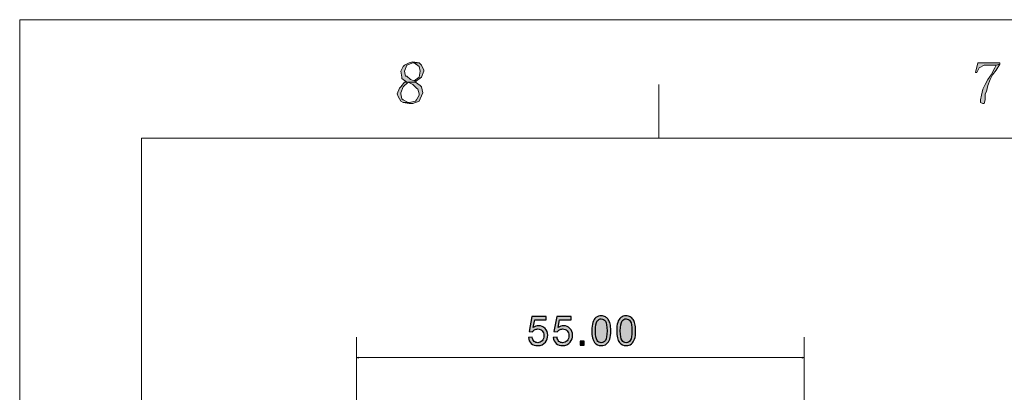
# Model space of a CAD drawing. Header units: millimetres. Extents: x -296 to 295, y -209 to 209.
# Tile 71 of 140: x -296 to -175, y 164 to 209. Entities that reach past the tile are written whole.
import ezdxf

# ---------------------------------------------------------------- set-up
doc = ezdxf.new("R2010")
doc.units = ezdxf.units.MM
doc.header["$MEASUREMENT"] = 0
doc.layers.add('layer 1', color=7, linetype='Continuous')

msp = doc.modelspace()

# ---------------------------------------------------------------- hatches: boundary and pattern name
at = {"layer": 'layer 1'}
h = msp.add_hatch(color=1, dxfattribs=at)
edge = h.paths.add_edge_path()
edge.add_spline(control_points=[(-247.9049, 204.1168), (-247.9049, 204.1168), (-248.3535, 203.9701), (-248.3535, 203.9701), (-248.3535, 203.9701), (-248.9516, 203.6767), (-248.9516, 203.6767), (-248.9516, 203.6767), (-249.1011, 203.53), (-249.1011, 203.53), (-249.1011, 203.53), (-249.4002, 202.9432), (-249.4002, 202.9432), (-249.4002, 202.9432), (-249.4002, 202.9432), (-249.4002, 202.9432), (-249.4002, 202.9432), (-249.2507, 202.2098), (-249.2507, 202.2098), (-249.2507, 202.2098), (-249.2507, 202.0631), (-249.2507, 202.0631), (-249.2507, 202.0631), (-248.6525, 201.623), (-248.6525, 201.623), (-248.6525, 201.623), (-248.9516, 201.623), (-248.9516, 201.623), (-248.9516, 201.623), (-249.4002, 201.0362), (-249.4002, 201.0362), (-249.4002, 201.0362), (-249.5497, 200.8895), (-249.5497, 200.8895), (-249.5497, 200.8895), (-249.8488, 200.1561), (-249.8488, 200.1561), (-249.8488, 200.1561), (-249.6993, 199.8627), (-249.6993, 199.8627), (-249.6993, 199.8627), (-249.4002, 199.2759), (-249.4002, 199.2759), (-249.4002, 199.2759), (-249.1011, 199.1292), (-249.1011, 199.1292), (-249.1011, 199.1292), (-248.3535, 199.1292), (-248.3535, 199.1292), (-248.3535, 199.1292), (-248.503, 199.1292), (-248.503, 199.1292), (-248.503, 199.1292), (-249.1011, 199.4226), (-249.1011, 199.4226), (-249.1011, 199.4226), (-249.2507, 199.5693), (-249.2507, 199.5693), (-249.2507, 199.5693), (-249.4002, 200.1561), (-249.4002, 200.1561), (-249.4002, 200.1561), (-249.4002, 200.3027), (-249.4002, 200.3027), (-249.4002, 200.3027), (-249.1011, 201.0362), (-249.1011, 201.0362), (-249.1011, 201.0362), (-249.1011, 201.0362), (-249.1011, 201.0362), (-249.1011, 201.0362), (-248.503, 201.623), (-248.503, 201.623), (-248.503, 201.623), (-247.6058, 201.623), (-247.6058, 201.623), (-247.6058, 201.623), (-247.4562, 201.7697), (-247.4562, 201.7697), (-247.4562, 201.7697), (-247.7553, 201.7697), (-247.7553, 201.7697), (-247.7553, 201.7697), (-248.2039, 201.9164), (-248.2039, 201.9164), (-248.2039, 201.9164), (-248.6525, 202.3565), (-248.6525, 202.3565), (-248.6525, 202.3565), (-248.8021, 202.3565), (-248.8021, 202.3565), (-248.8021, 202.3565), (-248.9516, 202.9432), (-248.9516, 202.9432), (-248.9516, 202.9432), (-248.6525, 203.6767), (-248.6525, 203.6767), (-248.6525, 203.6767), (-248.6525, 203.6767), (-248.6525, 203.6767), (-248.6525, 203.6767), (-247.9049, 203.9701), (-247.9049, 203.9701), (-247.9049, 203.9701), (-247.1572, 203.9701), (-247.1572, 203.9701), (-247.1572, 203.9701), (-247.9049, 204.1168), (-247.9049, 204.1168)], knot_values=[0, 0, 0, 0, 0.02777778, 0.02777778, 0.02777778, 0.05555556, 0.05555556, 0.05555556, 0.08333333, 0.08333333, 0.08333333, 0.11111111, 0.11111111, 0.11111111, 0.13888889, 0.13888889, 0.13888889, 0.16666667, 0.16666667, 0.16666667, 0.19444444, 0.19444444, 0.19444444, 0.22222222, 0.22222222, 0.22222222, 0.25, 0.25, 0.25, 0.27777778, 0.27777778, 0.27777778, 0.30555556, 0.30555556, 0.30555556, 0.33333333, 0.33333333, 0.33333333, 0.36111111, 0.36111111, 0.36111111, 0.38888889, 0.38888889, 0.38888889, 0.41666667, 0.41666667, 0.41666667, 0.44444444, 0.44444444, 0.44444444, 0.47222222, 0.47222222, 0.47222222, 0.5, 0.5, 0.5, 0.52777778, 0.52777778, 0.52777778, 0.55555556, 0.55555556, 0.55555556, 0.58333333, 0.58333333, 0.58333333, 0.61111111, 0.61111111, 0.61111111, 0.63888889, 0.63888889, 0.63888889, 0.66666667, 0.66666667, 0.66666667, 0.69444444, 0.69444444, 0.69444444, 0.72222222, 0.72222222, 0.72222222, 0.75, 0.75, 0.75, 0.77777778, 0.77777778, 0.77777778, 0.80555556, 0.80555556, 0.80555556, 0.83333333, 0.83333333, 0.83333333, 0.86111111, 0.86111111, 0.86111111, 0.88888889, 0.88888889, 0.88888889, 0.91666667, 0.91666667, 0.91666667, 0.94444444, 0.94444444, 0.94444444, 0.97222222, 0.97222222, 0.97222222, 1, 1, 1, 1], degree=3, periodic=1)
h = msp.add_hatch(color=1, dxfattribs=at)
edge = h.paths.add_edge_path()
edge.add_spline(control_points=[(-247.1572, 203.9701), (-247.1572, 203.9701), (-247.9049, 203.9701), (-247.9049, 203.9701), (-247.9049, 203.9701), (-247.7553, 203.9701), (-247.7553, 203.9701), (-247.7553, 203.9701), (-247.1572, 203.53), (-247.1572, 203.53), (-247.1572, 203.53), (-247.1572, 203.53), (-247.1572, 203.53), (-247.1572, 203.53), (-247.0076, 202.9432), (-247.0076, 202.9432), (-247.0076, 202.9432), (-247.1572, 202.2098), (-247.1572, 202.2098), (-247.1572, 202.2098), (-247.7553, 201.7697), (-247.7553, 201.7697), (-247.7553, 201.7697), (-247.4562, 201.7697), (-247.4562, 201.7697), (-247.4562, 201.7697), (-246.8581, 202.2098), (-246.8581, 202.2098), (-246.8581, 202.2098), (-246.559, 202.9432), (-246.559, 202.9432), (-246.559, 202.9432), (-246.559, 203.0899), (-246.559, 203.0899), (-246.559, 203.0899), (-246.8581, 203.6767), (-246.8581, 203.6767), (-246.8581, 203.6767), (-247.1572, 203.9701), (-247.1572, 203.9701)], knot_values=[0, 0, 0, 0, 0.07692308, 0.07692308, 0.07692308, 0.15384615, 0.15384615, 0.15384615, 0.23076923, 0.23076923, 0.23076923, 0.30769231, 0.30769231, 0.30769231, 0.38461538, 0.38461538, 0.38461538, 0.46153846, 0.46153846, 0.46153846, 0.53846154, 0.53846154, 0.53846154, 0.61538462, 0.61538462, 0.61538462, 0.69230769, 0.69230769, 0.69230769, 0.76923077, 0.76923077, 0.76923077, 0.84615385, 0.84615385, 0.84615385, 0.92307692, 0.92307692, 0.92307692, 1, 1, 1, 1], degree=3, periodic=1)
h = msp.add_hatch(color=1, dxfattribs=at)
edge = h.paths.add_edge_path()
edge.add_spline(control_points=[(-175.8339, 203.9701), (-175.8339, 203.9701), (-178.5255, 203.9701), (-178.5255, 203.9701), (-178.5255, 203.9701), (-178.8246, 202.7965), (-178.8246, 202.7965), (-178.8246, 202.7965), (-178.6751, 202.7965), (-178.6751, 202.7965), (-178.6751, 202.7965), (-178.376, 203.3833), (-178.376, 203.3833), (-178.376, 203.3833), (-177.7778, 203.6767), (-177.7778, 203.6767), (-177.7778, 203.6767), (-176.2825, 203.6767), (-176.2825, 203.6767), (-176.2825, 203.6767), (-175.8339, 203.8234), (-175.8339, 203.8234), (-175.8339, 203.8234), (-175.8339, 203.9701), (-175.8339, 203.9701)], knot_values=[0, 0, 0, 0, 0.125, 0.125, 0.125, 0.25, 0.25, 0.25, 0.375, 0.375, 0.375, 0.5, 0.5, 0.5, 0.625, 0.625, 0.625, 0.75, 0.75, 0.75, 0.875, 0.875, 0.875, 1, 1, 1, 1], degree=3, periodic=1)
h = msp.add_hatch(color=1, dxfattribs=at)
edge = h.paths.add_edge_path()
edge.add_spline(control_points=[(-175.8339, 203.8234), (-175.8339, 203.8234), (-176.2825, 203.6767), (-176.2825, 203.6767), (-176.2825, 203.6767), (-176.432, 203.3833), (-176.432, 203.3833), (-176.432, 203.3833), (-176.8806, 202.5032), (-176.8806, 202.5032), (-176.8806, 202.5032), (-177.3292, 201.9164), (-177.3292, 201.9164), (-177.3292, 201.9164), (-177.6283, 201.3296), (-177.6283, 201.3296), (-177.6283, 201.3296), (-177.9274, 200.7428), (-177.9274, 200.7428), (-177.9274, 200.7428), (-178.0769, 200.0094), (-178.0769, 200.0094), (-178.0769, 200.0094), (-178.2264, 199.4226), (-178.2264, 199.4226), (-178.2264, 199.4226), (-178.2264, 199.1292), (-178.2264, 199.1292), (-178.2264, 199.1292), (-177.9274, 198.9825), (-177.9274, 198.9825), (-177.9274, 198.9825), (-177.7778, 198.9825), (-177.7778, 198.9825), (-177.7778, 198.9825), (-177.6283, 199.4226), (-177.6283, 199.4226), (-177.6283, 199.4226), (-177.6283, 199.8627), (-177.6283, 199.8627), (-177.6283, 199.8627), (-177.6283, 200.1561), (-177.6283, 200.1561), (-177.6283, 200.1561), (-177.4788, 200.4494), (-177.4788, 200.4494), (-177.4788, 200.4494), (-177.3292, 201.1829), (-177.3292, 201.1829), (-177.3292, 201.1829), (-177.0302, 201.9164), (-177.0302, 201.9164), (-177.0302, 201.9164), (-176.7311, 202.5032), (-176.7311, 202.5032), (-176.7311, 202.5032), (-176.2825, 203.0899), (-176.2825, 203.0899), (-176.2825, 203.0899), (-175.8339, 203.8234), (-175.8339, 203.8234)], knot_values=[0, 0, 0, 0, 0.05, 0.05, 0.05, 0.1, 0.1, 0.1, 0.15, 0.15, 0.15, 0.2, 0.2, 0.2, 0.25, 0.25, 0.25, 0.3, 0.3, 0.3, 0.35, 0.35, 0.35, 0.4, 0.4, 0.4, 0.45, 0.45, 0.45, 0.5, 0.5, 0.5, 0.55, 0.55, 0.55, 0.6, 0.6, 0.6, 0.65, 0.65, 0.65, 0.7, 0.7, 0.7, 0.75, 0.75, 0.75, 0.8, 0.8, 0.8, 0.85, 0.85, 0.85, 0.9, 0.9, 0.9, 0.95, 0.95, 0.95, 1, 1, 1, 1], degree=3, periodic=1)
h = msp.add_hatch(color=1, dxfattribs=at)
edge = h.paths.add_edge_path()
edge.add_spline(control_points=[(-247.6058, 201.623), (-247.6058, 201.623), (-248.503, 201.623), (-248.503, 201.623), (-248.503, 201.623), (-247.9049, 201.3296), (-247.9049, 201.3296), (-247.9049, 201.3296), (-247.4562, 200.8895), (-247.4562, 200.8895), (-247.4562, 200.8895), (-247.3067, 200.7428), (-247.3067, 200.7428), (-247.3067, 200.7428), (-247.1572, 200.1561), (-247.1572, 200.1561), (-247.1572, 200.1561), (-247.1572, 200.0094), (-247.1572, 200.0094), (-247.1572, 200.0094), (-247.4562, 199.4226), (-247.4562, 199.4226), (-247.4562, 199.4226), (-247.6058, 199.2759), (-247.6058, 199.2759), (-247.6058, 199.2759), (-248.3535, 199.1292), (-248.3535, 199.1292), (-248.3535, 199.1292), (-249.1011, 199.1292), (-249.1011, 199.1292), (-249.1011, 199.1292), (-248.3535, 198.9825), (-248.3535, 198.9825), (-248.3535, 198.9825), (-247.9049, 198.9825), (-247.9049, 198.9825), (-247.9049, 198.9825), (-247.1572, 199.2759), (-247.1572, 199.2759), (-247.1572, 199.2759), (-247.0076, 199.5693), (-247.0076, 199.5693), (-247.0076, 199.5693), (-246.7086, 200.3027), (-246.7086, 200.3027), (-246.7086, 200.3027), (-246.7086, 200.3027), (-246.7086, 200.3027), (-246.7086, 200.3027), (-246.8581, 201.0362), (-246.8581, 201.0362), (-246.8581, 201.0362), (-247.0076, 201.1829), (-247.0076, 201.1829), (-247.0076, 201.1829), (-247.6058, 201.623), (-247.6058, 201.623)], knot_values=[0, 0, 0, 0, 0.05263158, 0.05263158, 0.05263158, 0.10526316, 0.10526316, 0.10526316, 0.15789474, 0.15789474, 0.15789474, 0.21052632, 0.21052632, 0.21052632, 0.26315789, 0.26315789, 0.26315789, 0.31578947, 0.31578947, 0.31578947, 0.36842105, 0.36842105, 0.36842105, 0.42105263, 0.42105263, 0.42105263, 0.47368421, 0.47368421, 0.47368421, 0.52631579, 0.52631579, 0.52631579, 0.57894737, 0.57894737, 0.57894737, 0.63157895, 0.63157895, 0.63157895, 0.68421053, 0.68421053, 0.68421053, 0.73684211, 0.73684211, 0.73684211, 0.78947368, 0.78947368, 0.78947368, 0.84210526, 0.84210526, 0.84210526, 0.89473684, 0.89473684, 0.89473684, 0.94736842, 0.94736842, 0.94736842, 1, 1, 1, 1], degree=3, periodic=1)
h = msp.add_hatch(color=18, dxfattribs=at)
edge = h.paths.add_edge_path()
edge.add_spline(control_points=[(-225.9465, 171.0884), (-225.9465, 171.5109), (-225.9032, 171.8525), (-225.8165, 172.1109), (-225.729, 172.37), (-225.5998, 172.5692), (-225.4282, 172.7084), (-225.2573, 172.8475), (-225.0415, 172.9167), (-224.7815, 172.9167), (-224.5898, 172.9167), (-224.4215, 172.8784), (-224.2757, 172.8009), (-224.1307, 172.7234), (-224.0107, 172.6117), (-223.9173, 172.4659), (-223.824, 172.3209), (-223.7507, 172.1434), (-223.6973, 171.9342), (-223.6432, 171.725), (-223.6165, 171.4425), (-223.6165, 171.0884), (-223.6165, 170.6684), (-223.6598, 170.3284), (-223.7457, 170.07), (-223.8315, 169.8109), (-223.9607, 169.6117), (-224.1323, 169.4717), (-224.3032, 169.3317), (-224.5198, 169.2617), (-224.7815, 169.2617), (-225.1257, 169.2617), (-225.3965, 169.3842), (-225.5932, 169.63), (-225.829, 169.93), (-225.9465, 170.4159), (-225.9465, 171.0884)], knot_values=[0, 0, 0, 0, 0.08333333, 0.08333333, 0.08333333, 0.16666667, 0.16666667, 0.16666667, 0.25, 0.25, 0.25, 0.33333333, 0.33333333, 0.33333333, 0.41666667, 0.41666667, 0.41666667, 0.5, 0.5, 0.5, 0.58333333, 0.58333333, 0.58333333, 0.66666667, 0.66666667, 0.66666667, 0.75, 0.75, 0.75, 0.83333333, 0.83333333, 0.83333333, 0.91666667, 0.91666667, 0.91666667, 1, 1, 1, 1], degree=3, periodic=1)
h = msp.add_hatch(color=18, dxfattribs=at)
edge = h.paths.add_edge_path()
edge.add_spline(control_points=[(-222.8879, 171.0884), (-222.8879, 171.5109), (-222.8446, 171.8525), (-222.7579, 172.1109), (-222.6704, 172.37), (-222.5412, 172.5692), (-222.3696, 172.7084), (-222.1987, 172.8475), (-221.9829, 172.9167), (-221.7229, 172.9167), (-221.5312, 172.9167), (-221.3629, 172.8784), (-221.2171, 172.8009), (-221.0721, 172.7234), (-220.9521, 172.6117), (-220.8587, 172.4659), (-220.7654, 172.3209), (-220.6921, 172.1434), (-220.6387, 171.9342), (-220.5846, 171.725), (-220.5579, 171.4425), (-220.5579, 171.0884), (-220.5579, 170.6684), (-220.6012, 170.3284), (-220.6871, 170.07), (-220.7729, 169.8109), (-220.9021, 169.6117), (-221.0737, 169.4717), (-221.2446, 169.3317), (-221.4612, 169.2617), (-221.7229, 169.2617), (-222.0671, 169.2617), (-222.3379, 169.3842), (-222.5346, 169.63), (-222.7704, 169.93), (-222.8879, 170.4159), (-222.8879, 171.0884)], knot_values=[0, 0, 0, 0, 0.08333333, 0.08333333, 0.08333333, 0.16666667, 0.16666667, 0.16666667, 0.25, 0.25, 0.25, 0.33333333, 0.33333333, 0.33333333, 0.41666667, 0.41666667, 0.41666667, 0.5, 0.5, 0.5, 0.58333333, 0.58333333, 0.58333333, 0.66666667, 0.66666667, 0.66666667, 0.75, 0.75, 0.75, 0.83333333, 0.83333333, 0.83333333, 0.91666667, 0.91666667, 0.91666667, 1, 1, 1, 1], degree=3, periodic=1)
h = msp.add_hatch(color=18, dxfattribs=at)
edge = h.paths.add_edge_path()
edge.add_spline(control_points=[(-233.7307, 170.2617), (-233.7307, 170.2617), (-233.2707, 170.2967), (-233.2707, 170.2967), (-233.2365, 170.0725), (-233.1574, 169.9042), (-233.034, 169.7909), (-232.9107, 169.6784), (-232.7599, 169.6217), (-232.5824, 169.6217), (-232.3682, 169.6217), (-232.189, 169.7017), (-232.0432, 169.8609), (-231.8982, 170.0209), (-231.8257, 170.2325), (-231.8257, 170.4959), (-231.8257, 170.7467), (-231.8949, 170.9442), (-232.034, 171.0892), (-232.1732, 171.2342), (-232.3574, 171.3067), (-232.5865, 171.3067), (-232.729, 171.3067), (-232.8565, 171.2742), (-232.9699, 171.2092), (-233.0824, 171.1442), (-233.1707, 171.06), (-233.2357, 170.9567), (-233.2357, 170.9567), (-233.6507, 171.0167), (-233.6507, 171.0167), (-233.6507, 171.0167), (-233.3057, 172.8567), (-233.3057, 172.8567), (-233.3057, 172.8567), (-231.5307, 172.8567), (-231.5307, 172.8567), (-231.5307, 172.8567), (-231.5307, 172.4367), (-231.5307, 172.4367), (-231.5307, 172.4367), (-232.9549, 172.4367), (-232.9549, 172.4367), (-232.9549, 172.4367), (-233.1457, 171.4709), (-233.1457, 171.4709), (-232.9315, 171.6217), (-232.7065, 171.6967), (-232.4715, 171.6967), (-232.1599, 171.6967), (-231.8965, 171.5884), (-231.6824, 171.3717), (-231.4682, 171.155), (-231.3607, 170.8767), (-231.3607, 170.5367), (-231.3607, 170.2125), (-231.4549, 169.9325), (-231.6432, 169.6967), (-231.8724, 169.4067), (-232.1857, 169.2617), (-232.5824, 169.2617), (-232.9074, 169.2617), (-233.1724, 169.3534), (-233.3782, 169.5359), (-233.584, 169.7184), (-233.7015, 169.96), (-233.7307, 170.2617)], knot_values=[0, 0, 0, 0, 0.04545455, 0.04545455, 0.04545455, 0.09090909, 0.09090909, 0.09090909, 0.13636364, 0.13636364, 0.13636364, 0.18181818, 0.18181818, 0.18181818, 0.22727273, 0.22727273, 0.22727273, 0.27272727, 0.27272727, 0.27272727, 0.31818182, 0.31818182, 0.31818182, 0.36363636, 0.36363636, 0.36363636, 0.40909091, 0.40909091, 0.40909091, 0.45454545, 0.45454545, 0.45454545, 0.5, 0.5, 0.5, 0.54545455, 0.54545455, 0.54545455, 0.59090909, 0.59090909, 0.59090909, 0.63636364, 0.63636364, 0.63636364, 0.68181818, 0.68181818, 0.68181818, 0.72727273, 0.72727273, 0.72727273, 0.77272727, 0.77272727, 0.77272727, 0.81818182, 0.81818182, 0.81818182, 0.86363636, 0.86363636, 0.86363636, 0.90909091, 0.90909091, 0.90909091, 0.95454545, 0.95454545, 0.95454545, 1, 1, 1, 1], degree=3, periodic=1)
h = msp.add_hatch(color=18, dxfattribs=at)
edge = h.paths.add_edge_path()
edge.add_spline(control_points=[(-230.6721, 170.2617), (-230.6721, 170.2617), (-230.2121, 170.2967), (-230.2121, 170.2967), (-230.1779, 170.0725), (-230.0988, 169.9042), (-229.9754, 169.7909), (-229.8521, 169.6784), (-229.7013, 169.6217), (-229.5238, 169.6217), (-229.3096, 169.6217), (-229.1304, 169.7017), (-228.9846, 169.8609), (-228.8396, 170.0209), (-228.7671, 170.2325), (-228.7671, 170.4959), (-228.7671, 170.7467), (-228.8363, 170.9442), (-228.9754, 171.0892), (-229.1146, 171.2342), (-229.2988, 171.3067), (-229.5279, 171.3067), (-229.6704, 171.3067), (-229.7979, 171.2742), (-229.9113, 171.2092), (-230.0238, 171.1442), (-230.1121, 171.06), (-230.1771, 170.9567), (-230.1771, 170.9567), (-230.5921, 171.0167), (-230.5921, 171.0167), (-230.5921, 171.0167), (-230.2471, 172.8567), (-230.2471, 172.8567), (-230.2471, 172.8567), (-228.4721, 172.8567), (-228.4721, 172.8567), (-228.4721, 172.8567), (-228.4721, 172.4367), (-228.4721, 172.4367), (-228.4721, 172.4367), (-229.8963, 172.4367), (-229.8963, 172.4367), (-229.8963, 172.4367), (-230.0871, 171.4709), (-230.0871, 171.4709), (-229.8729, 171.6217), (-229.6479, 171.6967), (-229.4129, 171.6967), (-229.1013, 171.6967), (-228.8379, 171.5884), (-228.6238, 171.3717), (-228.4096, 171.155), (-228.3021, 170.8767), (-228.3021, 170.5367), (-228.3021, 170.2125), (-228.3963, 169.9325), (-228.5846, 169.6967), (-228.8138, 169.4067), (-229.1271, 169.2617), (-229.5238, 169.2617), (-229.8488, 169.2617), (-230.1138, 169.3534), (-230.3196, 169.5359), (-230.5254, 169.7184), (-230.6429, 169.96), (-230.6721, 170.2617)], knot_values=[0, 0, 0, 0, 0.04545455, 0.04545455, 0.04545455, 0.09090909, 0.09090909, 0.09090909, 0.13636364, 0.13636364, 0.13636364, 0.18181818, 0.18181818, 0.18181818, 0.22727273, 0.22727273, 0.22727273, 0.27272727, 0.27272727, 0.27272727, 0.31818182, 0.31818182, 0.31818182, 0.36363636, 0.36363636, 0.36363636, 0.40909091, 0.40909091, 0.40909091, 0.45454545, 0.45454545, 0.45454545, 0.5, 0.5, 0.5, 0.54545455, 0.54545455, 0.54545455, 0.59090909, 0.59090909, 0.59090909, 0.63636364, 0.63636364, 0.63636364, 0.68181818, 0.68181818, 0.68181818, 0.72727273, 0.72727273, 0.72727273, 0.77272727, 0.77272727, 0.77272727, 0.81818182, 0.81818182, 0.81818182, 0.86363636, 0.86363636, 0.86363636, 0.90909091, 0.90909091, 0.90909091, 0.95454545, 0.95454545, 0.95454545, 1, 1, 1, 1], degree=3, periodic=1)
h = msp.add_hatch(color=18, dxfattribs=at)
edge = h.paths.add_edge_path()
edge.add_spline(control_points=[(-225.4965, 171.0867), (-225.4965, 170.4975), (-225.4282, 170.1059), (-225.2907, 169.9125), (-225.1532, 169.7184), (-224.9832, 169.6217), (-224.7815, 169.6217), (-224.5798, 169.6217), (-224.4098, 169.7192), (-224.2723, 169.9134), (-224.1348, 170.1084), (-224.0665, 170.4992), (-224.0665, 171.0867), (-224.0665, 171.6759), (-224.1348, 172.0675), (-224.2723, 172.2609), (-224.409, 172.455), (-224.5807, 172.5517), (-224.7865, 172.5517), (-224.9882, 172.5517), (-225.1498, 172.4659), (-225.2707, 172.295), (-225.4215, 172.0775), (-225.4965, 171.6742), (-225.4965, 171.0867)], knot_values=[0, 0, 0, 0, 0.125, 0.125, 0.125, 0.25, 0.25, 0.25, 0.375, 0.375, 0.375, 0.5, 0.5, 0.5, 0.625, 0.625, 0.625, 0.75, 0.75, 0.75, 0.875, 0.875, 0.875, 1, 1, 1, 1], degree=3, periodic=1)
h = msp.add_hatch(color=18, dxfattribs=at)
edge = h.paths.add_edge_path()
edge.add_spline(control_points=[(-222.4379, 171.0867), (-222.4379, 170.4975), (-222.3696, 170.1059), (-222.2321, 169.9125), (-222.0946, 169.7184), (-221.9246, 169.6217), (-221.7229, 169.6217), (-221.5212, 169.6217), (-221.3512, 169.7192), (-221.2137, 169.9134), (-221.0762, 170.1084), (-221.0079, 170.4992), (-221.0079, 171.0867), (-221.0079, 171.6759), (-221.0762, 172.0675), (-221.2137, 172.2609), (-221.3504, 172.455), (-221.5221, 172.5517), (-221.7279, 172.5517), (-221.9296, 172.5517), (-222.0912, 172.4659), (-222.2121, 172.295), (-222.3629, 172.0775), (-222.4379, 171.6742), (-222.4379, 171.0867)], knot_values=[0, 0, 0, 0, 0.125, 0.125, 0.125, 0.25, 0.25, 0.25, 0.375, 0.375, 0.375, 0.5, 0.5, 0.5, 0.625, 0.625, 0.625, 0.75, 0.75, 0.75, 0.875, 0.875, 0.875, 1, 1, 1, 1], degree=3, periodic=1)
h = msp.add_hatch(color=18, dxfattribs=at)
edge = h.paths.add_edge_path()
edge.add_spline(control_points=[(-227.3685, 169.3217), (-227.3685, 169.3217), (-227.3685, 169.8217), (-227.3685, 169.8217), (-227.3685, 169.8217), (-226.8685, 169.8217), (-226.8685, 169.8217), (-226.8685, 169.8217), (-226.8685, 169.3217), (-226.8685, 169.3217), (-226.8685, 169.3217), (-227.3685, 169.3217), (-227.3685, 169.3217)], knot_values=[0, 0, 0, 0, 0.25, 0.25, 0.25, 0.5, 0.5, 0.5, 0.75, 0.75, 0.75, 1, 1, 1, 1], degree=3, periodic=1)
h = msp.add_hatch(color=18, dxfattribs=at)
edge = h.paths.add_edge_path()
edge.add_spline(control_points=[(-254.5876, 167.725), (-254.5876, 167.725), (-254.8543, 167.7965), (-254.8543, 167.7965), (-254.8543, 167.7965), (-254.5876, 167.8679), (-254.5876, 167.8679), (-254.5876, 167.8679), (-254.5876, 167.725), (-254.5876, 167.725)], knot_values=[0, 0, 0, 0, 0.33333333, 0.33333333, 0.33333333, 0.66666667, 0.66666667, 0.66666667, 1, 1, 1, 1], degree=3, periodic=1)
h = msp.add_hatch(color=18, dxfattribs=at)
edge = h.paths.add_edge_path()
edge.add_spline(control_points=[(-200.1209, 167.725), (-200.1209, 167.725), (-199.8543, 167.7965), (-199.8543, 167.7965), (-199.8543, 167.7965), (-200.1209, 167.8679), (-200.1209, 167.8679), (-200.1209, 167.8679), (-200.1209, 167.725), (-200.1209, 167.725)], knot_values=[0, 0, 0, 0, 0.33333333, 0.33333333, 0.33333333, 0.66666667, 0.66666667, 0.66666667, 1, 1, 1, 1], degree=3, periodic=1)

# ---------------------------------------------------------------- linework, layer by layer
at = {"layer": 'layer 1', "color": 1, "lineweight": 0}
msp.add_open_spline([(295.3283, 209.2747), (295.3283, 209.2747), (295.3283, -208.9236), (295.3283, -208.9236), (295.3283, -208.9236), (-296.1944, -208.9236), (-296.1944, -208.9236), (-296.1944, -208.9236), (-296.1944, 209.2747), (-296.1944, 209.2747), (-296.1944, 209.2747), (295.3283, 209.2747), (295.3283, 209.2747)], degree=3, knots=[0, 0, 0, 0, 0.25, 0.25, 0.25, 0.5, 0.5, 0.5, 0.75, 0.75, 0.75, 1, 1, 1, 1], dxfattribs=at)
at = {"layer": 'layer 1', "lineweight": 0}
for points, knots in [([(-247.9049, 204.1168), (-247.9049, 204.1168), (-248.3535, 203.9701), (-248.3535, 203.9701), (-248.3535, 203.9701), (-248.9516, 203.6767), (-248.9516, 203.6767), (-248.9516, 203.6767), (-249.1011, 203.53), (-249.1011, 203.53), (-249.1011, 203.53), (-249.4002, 202.9432), (-249.4002, 202.9432), (-249.4002, 202.9432), (-249.4002, 202.9432), (-249.4002, 202.9432), (-249.4002, 202.9432), (-249.2507, 202.2098), (-249.2507, 202.2098), (-249.2507, 202.2098), (-249.2507, 202.0631), (-249.2507, 202.0631), (-249.2507, 202.0631), (-248.6525, 201.623), (-248.6525, 201.623), (-248.6525, 201.623), (-248.9516, 201.623), (-248.9516, 201.623), (-248.9516, 201.623), (-249.4002, 201.0362), (-249.4002, 201.0362), (-249.4002, 201.0362), (-249.5497, 200.8895), (-249.5497, 200.8895), (-249.5497, 200.8895), (-249.8488, 200.1561), (-249.8488, 200.1561), (-249.8488, 200.1561), (-249.6993, 199.8627), (-249.6993, 199.8627), (-249.6993, 199.8627), (-249.4002, 199.2759), (-249.4002, 199.2759), (-249.4002, 199.2759), (-249.1011, 199.1292), (-249.1011, 199.1292), (-249.1011, 199.1292), (-248.3535, 199.1292), (-248.3535, 199.1292), (-248.3535, 199.1292), (-248.503, 199.1292), (-248.503, 199.1292), (-248.503, 199.1292), (-249.1011, 199.4226), (-249.1011, 199.4226), (-249.1011, 199.4226), (-249.2507, 199.5693), (-249.2507, 199.5693), (-249.2507, 199.5693), (-249.4002, 200.1561), (-249.4002, 200.1561), (-249.4002, 200.1561), (-249.4002, 200.3027), (-249.4002, 200.3027), (-249.4002, 200.3027), (-249.1011, 201.0362), (-249.1011, 201.0362), (-249.1011, 201.0362), (-249.1011, 201.0362), (-249.1011, 201.0362), (-249.1011, 201.0362), (-248.503, 201.623), (-248.503, 201.623), (-248.503, 201.623), (-247.6058, 201.623), (-247.6058, 201.623), (-247.6058, 201.623), (-247.4562, 201.7697), (-247.4562, 201.7697), (-247.4562, 201.7697), (-247.7553, 201.7697), (-247.7553, 201.7697), (-247.7553, 201.7697), (-248.2039, 201.9164), (-248.2039, 201.9164), (-248.2039, 201.9164), (-248.6525, 202.3565), (-248.6525, 202.3565), (-248.6525, 202.3565), (-248.8021, 202.3565), (-248.8021, 202.3565), (-248.8021, 202.3565), (-248.9516, 202.9432), (-248.9516, 202.9432), (-248.9516, 202.9432), (-248.6525, 203.6767), (-248.6525, 203.6767), (-248.6525, 203.6767), (-248.6525, 203.6767), (-248.6525, 203.6767), (-248.6525, 203.6767), (-247.9049, 203.9701), (-247.9049, 203.9701), (-247.9049, 203.9701), (-247.1572, 203.9701), (-247.1572, 203.9701), (-247.1572, 203.9701), (-247.9049, 204.1168), (-247.9049, 204.1168)], [0, 0, 0, 0, 0.02777778, 0.02777778, 0.02777778, 0.05555556, 0.05555556, 0.05555556, 0.08333333, 0.08333333, 0.08333333, 0.11111111, 0.11111111, 0.11111111, 0.13888889, 0.13888889, 0.13888889, 0.16666667, 0.16666667, 0.16666667, 0.19444444, 0.19444444, 0.19444444, 0.22222222, 0.22222222, 0.22222222, 0.25, 0.25, 0.25, 0.27777778, 0.27777778, 0.27777778, 0.30555556, 0.30555556, 0.30555556, 0.33333333, 0.33333333, 0.33333333, 0.36111111, 0.36111111, 0.36111111, 0.38888889, 0.38888889, 0.38888889, 0.41666667, 0.41666667, 0.41666667, 0.44444444, 0.44444444, 0.44444444, 0.47222222, 0.47222222, 0.47222222, 0.5, 0.5, 0.5, 0.52777778, 0.52777778, 0.52777778, 0.55555556, 0.55555556, 0.55555556, 0.58333333, 0.58333333, 0.58333333, 0.61111111, 0.61111111, 0.61111111, 0.63888889, 0.63888889, 0.63888889, 0.66666667, 0.66666667, 0.66666667, 0.69444444, 0.69444444, 0.69444444, 0.72222222, 0.72222222, 0.72222222, 0.75, 0.75, 0.75, 0.77777778, 0.77777778, 0.77777778, 0.80555556, 0.80555556, 0.80555556, 0.83333333, 0.83333333, 0.83333333, 0.86111111, 0.86111111, 0.86111111, 0.88888889, 0.88888889, 0.88888889, 0.91666667, 0.91666667, 0.91666667, 0.94444444, 0.94444444, 0.94444444, 0.97222222, 0.97222222, 0.97222222, 1, 1, 1, 1]), ([(-247.1572, 203.9701), (-247.1572, 203.9701), (-247.9049, 203.9701), (-247.9049, 203.9701), (-247.9049, 203.9701), (-247.7553, 203.9701), (-247.7553, 203.9701), (-247.7553, 203.9701), (-247.1572, 203.53), (-247.1572, 203.53), (-247.1572, 203.53), (-247.1572, 203.53), (-247.1572, 203.53), (-247.1572, 203.53), (-247.0076, 202.9432), (-247.0076, 202.9432), (-247.0076, 202.9432), (-247.1572, 202.2098), (-247.1572, 202.2098), (-247.1572, 202.2098), (-247.7553, 201.7697), (-247.7553, 201.7697), (-247.7553, 201.7697), (-247.4562, 201.7697), (-247.4562, 201.7697), (-247.4562, 201.7697), (-246.8581, 202.2098), (-246.8581, 202.2098), (-246.8581, 202.2098), (-246.559, 202.9432), (-246.559, 202.9432), (-246.559, 202.9432), (-246.559, 203.0899), (-246.559, 203.0899), (-246.559, 203.0899), (-246.8581, 203.6767), (-246.8581, 203.6767), (-246.8581, 203.6767), (-247.1572, 203.9701), (-247.1572, 203.9701)], [0, 0, 0, 0, 0.07692308, 0.07692308, 0.07692308, 0.15384615, 0.15384615, 0.15384615, 0.23076923, 0.23076923, 0.23076923, 0.30769231, 0.30769231, 0.30769231, 0.38461538, 0.38461538, 0.38461538, 0.46153846, 0.46153846, 0.46153846, 0.53846154, 0.53846154, 0.53846154, 0.61538462, 0.61538462, 0.61538462, 0.69230769, 0.69230769, 0.69230769, 0.76923077, 0.76923077, 0.76923077, 0.84615385, 0.84615385, 0.84615385, 0.92307692, 0.92307692, 0.92307692, 1, 1, 1, 1]), ([(-175.8339, 203.9701), (-175.8339, 203.9701), (-178.5255, 203.9701), (-178.5255, 203.9701), (-178.5255, 203.9701), (-178.8246, 202.7965), (-178.8246, 202.7965), (-178.8246, 202.7965), (-178.6751, 202.7965), (-178.6751, 202.7965), (-178.6751, 202.7965), (-178.376, 203.3833), (-178.376, 203.3833), (-178.376, 203.3833), (-177.7778, 203.6767), (-177.7778, 203.6767), (-177.7778, 203.6767), (-176.2825, 203.6767), (-176.2825, 203.6767), (-176.2825, 203.6767), (-175.8339, 203.8234), (-175.8339, 203.8234), (-175.8339, 203.8234), (-175.8339, 203.9701), (-175.8339, 203.9701)], [0, 0, 0, 0, 0.125, 0.125, 0.125, 0.25, 0.25, 0.25, 0.375, 0.375, 0.375, 0.5, 0.5, 0.5, 0.625, 0.625, 0.625, 0.75, 0.75, 0.75, 0.875, 0.875, 0.875, 1, 1, 1, 1]), ([(-175.8339, 203.8234), (-175.8339, 203.8234), (-176.2825, 203.6767), (-176.2825, 203.6767), (-176.2825, 203.6767), (-176.432, 203.3833), (-176.432, 203.3833), (-176.432, 203.3833), (-176.8806, 202.5032), (-176.8806, 202.5032), (-176.8806, 202.5032), (-177.3292, 201.9164), (-177.3292, 201.9164), (-177.3292, 201.9164), (-177.6283, 201.3296), (-177.6283, 201.3296), (-177.6283, 201.3296), (-177.9274, 200.7428), (-177.9274, 200.7428), (-177.9274, 200.7428), (-178.0769, 200.0094), (-178.0769, 200.0094), (-178.0769, 200.0094), (-178.2264, 199.4226), (-178.2264, 199.4226), (-178.2264, 199.4226), (-178.2264, 199.1292), (-178.2264, 199.1292), (-178.2264, 199.1292), (-177.9274, 198.9825), (-177.9274, 198.9825), (-177.9274, 198.9825), (-177.7778, 198.9825), (-177.7778, 198.9825), (-177.7778, 198.9825), (-177.6283, 199.4226), (-177.6283, 199.4226), (-177.6283, 199.4226), (-177.6283, 199.8627), (-177.6283, 199.8627), (-177.6283, 199.8627), (-177.6283, 200.1561), (-177.6283, 200.1561), (-177.6283, 200.1561), (-177.4788, 200.4494), (-177.4788, 200.4494), (-177.4788, 200.4494), (-177.3292, 201.1829), (-177.3292, 201.1829), (-177.3292, 201.1829), (-177.0302, 201.9164), (-177.0302, 201.9164), (-177.0302, 201.9164), (-176.7311, 202.5032), (-176.7311, 202.5032), (-176.7311, 202.5032), (-176.2825, 203.0899), (-176.2825, 203.0899), (-176.2825, 203.0899), (-175.8339, 203.8234), (-175.8339, 203.8234)], [0, 0, 0, 0, 0.05, 0.05, 0.05, 0.1, 0.1, 0.1, 0.15, 0.15, 0.15, 0.2, 0.2, 0.2, 0.25, 0.25, 0.25, 0.3, 0.3, 0.3, 0.35, 0.35, 0.35, 0.4, 0.4, 0.4, 0.45, 0.45, 0.45, 0.5, 0.5, 0.5, 0.55, 0.55, 0.55, 0.6, 0.6, 0.6, 0.65, 0.65, 0.65, 0.7, 0.7, 0.7, 0.75, 0.75, 0.75, 0.8, 0.8, 0.8, 0.85, 0.85, 0.85, 0.9, 0.9, 0.9, 0.95, 0.95, 0.95, 1, 1, 1, 1]), ([(-247.6058, 201.623), (-247.6058, 201.623), (-248.503, 201.623), (-248.503, 201.623), (-248.503, 201.623), (-247.9049, 201.3296), (-247.9049, 201.3296), (-247.9049, 201.3296), (-247.4562, 200.8895), (-247.4562, 200.8895), (-247.4562, 200.8895), (-247.3067, 200.7428), (-247.3067, 200.7428), (-247.3067, 200.7428), (-247.1572, 200.1561), (-247.1572, 200.1561), (-247.1572, 200.1561), (-247.1572, 200.0094), (-247.1572, 200.0094), (-247.1572, 200.0094), (-247.4562, 199.4226), (-247.4562, 199.4226), (-247.4562, 199.4226), (-247.6058, 199.2759), (-247.6058, 199.2759), (-247.6058, 199.2759), (-248.3535, 199.1292), (-248.3535, 199.1292), (-248.3535, 199.1292), (-249.1011, 199.1292), (-249.1011, 199.1292), (-249.1011, 199.1292), (-248.3535, 198.9825), (-248.3535, 198.9825), (-248.3535, 198.9825), (-247.9049, 198.9825), (-247.9049, 198.9825), (-247.9049, 198.9825), (-247.1572, 199.2759), (-247.1572, 199.2759), (-247.1572, 199.2759), (-247.0076, 199.5693), (-247.0076, 199.5693), (-247.0076, 199.5693), (-246.7086, 200.3027), (-246.7086, 200.3027), (-246.7086, 200.3027), (-246.7086, 200.3027), (-246.7086, 200.3027), (-246.7086, 200.3027), (-246.8581, 201.0362), (-246.8581, 201.0362), (-246.8581, 201.0362), (-247.0076, 201.1829), (-247.0076, 201.1829), (-247.0076, 201.1829), (-247.6058, 201.623), (-247.6058, 201.623)], [0, 0, 0, 0, 0.05263158, 0.05263158, 0.05263158, 0.10526316, 0.10526316, 0.10526316, 0.15789474, 0.15789474, 0.15789474, 0.21052632, 0.21052632, 0.21052632, 0.26315789, 0.26315789, 0.26315789, 0.31578947, 0.31578947, 0.31578947, 0.36842105, 0.36842105, 0.36842105, 0.42105263, 0.42105263, 0.42105263, 0.47368421, 0.47368421, 0.47368421, 0.52631579, 0.52631579, 0.52631579, 0.57894737, 0.57894737, 0.57894737, 0.63157895, 0.63157895, 0.63157895, 0.68421053, 0.68421053, 0.68421053, 0.73684211, 0.73684211, 0.73684211, 0.78947368, 0.78947368, 0.78947368, 0.84210526, 0.84210526, 0.84210526, 0.89473684, 0.89473684, 0.89473684, 0.94736842, 0.94736842, 0.94736842, 1, 1, 1, 1]), ([(-254.5876, 167.725), (-254.5876, 167.725), (-254.8543, 167.7965), (-254.8543, 167.7965), (-254.8543, 167.7965), (-254.5876, 167.8679), (-254.5876, 167.8679), (-254.5876, 167.8679), (-254.5876, 167.725), (-254.5876, 167.725)], [0, 0, 0, 0, 0.33333333, 0.33333333, 0.33333333, 0.66666667, 0.66666667, 0.66666667, 1, 1, 1, 1]), ([(-200.1209, 167.725), (-200.1209, 167.725), (-199.8543, 167.7965), (-199.8543, 167.7965), (-199.8543, 167.7965), (-200.1209, 167.8679), (-200.1209, 167.8679), (-200.1209, 167.8679), (-200.1209, 167.725), (-200.1209, 167.725)], [0, 0, 0, 0, 0.33333333, 0.33333333, 0.33333333, 0.66666667, 0.66666667, 0.66666667, 1, 1, 1, 1])]:
    msp.add_open_spline(points, degree=3, knots=knots, dxfattribs=at)
at = {"layer": 'layer 1', "color": 1, "lineweight": 0}
msp.add_open_spline([(-217.7012, 201.3296), (-217.7012, 201.3296), (-217.7012, 194.7284), (-217.7012, 194.7284)], degree=3, dxfattribs=at)
at = {"layer": 'layer 1', "color": 5, "lineweight": 0}
msp.add_open_spline([(283.3586, 194.7284), (283.3586, 194.7284), (-281.2487, 194.7284), (-281.2487, 194.7284)], degree=3, dxfattribs=at)
msp.add_open_spline([(-281.2487, 194.7284), (-281.2487, 194.7284), (-281.2487, -197.0649), (-281.2487, -197.0649), (-281.2487, -197.0649), (283.3586, -197.0649), (283.3586, -197.0649)], degree=3, knots=[0, 0, 0, 0, 0.5, 0.5, 0.5, 1, 1, 1, 1], dxfattribs=at)
at = {"layer": 'layer 1'}
for points, knots in [([(-225.9465, 171.0884), (-225.9465, 171.5109), (-225.9032, 171.8525), (-225.8165, 172.1109), (-225.729, 172.37), (-225.5998, 172.5692), (-225.4282, 172.7084), (-225.2573, 172.8475), (-225.0415, 172.9167), (-224.7815, 172.9167), (-224.5898, 172.9167), (-224.4215, 172.8784), (-224.2757, 172.8009), (-224.1307, 172.7234), (-224.0107, 172.6117), (-223.9173, 172.4659), (-223.824, 172.3209), (-223.7507, 172.1434), (-223.6973, 171.9342), (-223.6432, 171.725), (-223.6165, 171.4425), (-223.6165, 171.0884), (-223.6165, 170.6684), (-223.6598, 170.3284), (-223.7457, 170.07), (-223.8315, 169.8109), (-223.9607, 169.6117), (-224.1323, 169.4717), (-224.3032, 169.3317), (-224.5198, 169.2617), (-224.7815, 169.2617), (-225.1257, 169.2617), (-225.3965, 169.3842), (-225.5932, 169.63), (-225.829, 169.93), (-225.9465, 170.4159), (-225.9465, 171.0884)], [0, 0, 0, 0, 0.08333333, 0.08333333, 0.08333333, 0.16666667, 0.16666667, 0.16666667, 0.25, 0.25, 0.25, 0.33333333, 0.33333333, 0.33333333, 0.41666667, 0.41666667, 0.41666667, 0.5, 0.5, 0.5, 0.58333333, 0.58333333, 0.58333333, 0.66666667, 0.66666667, 0.66666667, 0.75, 0.75, 0.75, 0.83333333, 0.83333333, 0.83333333, 0.91666667, 0.91666667, 0.91666667, 1, 1, 1, 1]), ([(-222.8879, 171.0884), (-222.8879, 171.5109), (-222.8446, 171.8525), (-222.7579, 172.1109), (-222.6704, 172.37), (-222.5412, 172.5692), (-222.3696, 172.7084), (-222.1987, 172.8475), (-221.9829, 172.9167), (-221.7229, 172.9167), (-221.5312, 172.9167), (-221.3629, 172.8784), (-221.2171, 172.8009), (-221.0721, 172.7234), (-220.9521, 172.6117), (-220.8587, 172.4659), (-220.7654, 172.3209), (-220.6921, 172.1434), (-220.6387, 171.9342), (-220.5846, 171.725), (-220.5579, 171.4425), (-220.5579, 171.0884), (-220.5579, 170.6684), (-220.6012, 170.3284), (-220.6871, 170.07), (-220.7729, 169.8109), (-220.9021, 169.6117), (-221.0737, 169.4717), (-221.2446, 169.3317), (-221.4612, 169.2617), (-221.7229, 169.2617), (-222.0671, 169.2617), (-222.3379, 169.3842), (-222.5346, 169.63), (-222.7704, 169.93), (-222.8879, 170.4159), (-222.8879, 171.0884)], [0, 0, 0, 0, 0.08333333, 0.08333333, 0.08333333, 0.16666667, 0.16666667, 0.16666667, 0.25, 0.25, 0.25, 0.33333333, 0.33333333, 0.33333333, 0.41666667, 0.41666667, 0.41666667, 0.5, 0.5, 0.5, 0.58333333, 0.58333333, 0.58333333, 0.66666667, 0.66666667, 0.66666667, 0.75, 0.75, 0.75, 0.83333333, 0.83333333, 0.83333333, 0.91666667, 0.91666667, 0.91666667, 1, 1, 1, 1]), ([(-233.7307, 170.2617), (-233.7307, 170.2617), (-233.2707, 170.2967), (-233.2707, 170.2967), (-233.2365, 170.0725), (-233.1574, 169.9042), (-233.034, 169.7909), (-232.9107, 169.6784), (-232.7599, 169.6217), (-232.5824, 169.6217), (-232.3682, 169.6217), (-232.189, 169.7017), (-232.0432, 169.8609), (-231.8982, 170.0209), (-231.8257, 170.2325), (-231.8257, 170.4959), (-231.8257, 170.7467), (-231.8949, 170.9442), (-232.034, 171.0892), (-232.1732, 171.2342), (-232.3574, 171.3067), (-232.5865, 171.3067), (-232.729, 171.3067), (-232.8565, 171.2742), (-232.9699, 171.2092), (-233.0824, 171.1442), (-233.1707, 171.06), (-233.2357, 170.9567), (-233.2357, 170.9567), (-233.6507, 171.0167), (-233.6507, 171.0167), (-233.6507, 171.0167), (-233.3057, 172.8567), (-233.3057, 172.8567), (-233.3057, 172.8567), (-231.5307, 172.8567), (-231.5307, 172.8567), (-231.5307, 172.8567), (-231.5307, 172.4367), (-231.5307, 172.4367), (-231.5307, 172.4367), (-232.9549, 172.4367), (-232.9549, 172.4367), (-232.9549, 172.4367), (-233.1457, 171.4709), (-233.1457, 171.4709), (-232.9315, 171.6217), (-232.7065, 171.6967), (-232.4715, 171.6967), (-232.1599, 171.6967), (-231.8965, 171.5884), (-231.6824, 171.3717), (-231.4682, 171.155), (-231.3607, 170.8767), (-231.3607, 170.5367), (-231.3607, 170.2125), (-231.4549, 169.9325), (-231.6432, 169.6967), (-231.8724, 169.4067), (-232.1857, 169.2617), (-232.5824, 169.2617), (-232.9074, 169.2617), (-233.1724, 169.3534), (-233.3782, 169.5359), (-233.584, 169.7184), (-233.7015, 169.96), (-233.7307, 170.2617)], [0, 0, 0, 0, 0.04545455, 0.04545455, 0.04545455, 0.09090909, 0.09090909, 0.09090909, 0.13636364, 0.13636364, 0.13636364, 0.18181818, 0.18181818, 0.18181818, 0.22727273, 0.22727273, 0.22727273, 0.27272727, 0.27272727, 0.27272727, 0.31818182, 0.31818182, 0.31818182, 0.36363636, 0.36363636, 0.36363636, 0.40909091, 0.40909091, 0.40909091, 0.45454545, 0.45454545, 0.45454545, 0.5, 0.5, 0.5, 0.54545455, 0.54545455, 0.54545455, 0.59090909, 0.59090909, 0.59090909, 0.63636364, 0.63636364, 0.63636364, 0.68181818, 0.68181818, 0.68181818, 0.72727273, 0.72727273, 0.72727273, 0.77272727, 0.77272727, 0.77272727, 0.81818182, 0.81818182, 0.81818182, 0.86363636, 0.86363636, 0.86363636, 0.90909091, 0.90909091, 0.90909091, 0.95454545, 0.95454545, 0.95454545, 1, 1, 1, 1]), ([(-230.6721, 170.2617), (-230.6721, 170.2617), (-230.2121, 170.2967), (-230.2121, 170.2967), (-230.1779, 170.0725), (-230.0988, 169.9042), (-229.9754, 169.7909), (-229.8521, 169.6784), (-229.7013, 169.6217), (-229.5238, 169.6217), (-229.3096, 169.6217), (-229.1304, 169.7017), (-228.9846, 169.8609), (-228.8396, 170.0209), (-228.7671, 170.2325), (-228.7671, 170.4959), (-228.7671, 170.7467), (-228.8363, 170.9442), (-228.9754, 171.0892), (-229.1146, 171.2342), (-229.2988, 171.3067), (-229.5279, 171.3067), (-229.6704, 171.3067), (-229.7979, 171.2742), (-229.9113, 171.2092), (-230.0238, 171.1442), (-230.1121, 171.06), (-230.1771, 170.9567), (-230.1771, 170.9567), (-230.5921, 171.0167), (-230.5921, 171.0167), (-230.5921, 171.0167), (-230.2471, 172.8567), (-230.2471, 172.8567), (-230.2471, 172.8567), (-228.4721, 172.8567), (-228.4721, 172.8567), (-228.4721, 172.8567), (-228.4721, 172.4367), (-228.4721, 172.4367), (-228.4721, 172.4367), (-229.8963, 172.4367), (-229.8963, 172.4367), (-229.8963, 172.4367), (-230.0871, 171.4709), (-230.0871, 171.4709), (-229.8729, 171.6217), (-229.6479, 171.6967), (-229.4129, 171.6967), (-229.1013, 171.6967), (-228.8379, 171.5884), (-228.6238, 171.3717), (-228.4096, 171.155), (-228.3021, 170.8767), (-228.3021, 170.5367), (-228.3021, 170.2125), (-228.3963, 169.9325), (-228.5846, 169.6967), (-228.8138, 169.4067), (-229.1271, 169.2617), (-229.5238, 169.2617), (-229.8488, 169.2617), (-230.1138, 169.3534), (-230.3196, 169.5359), (-230.5254, 169.7184), (-230.6429, 169.96), (-230.6721, 170.2617)], [0, 0, 0, 0, 0.04545455, 0.04545455, 0.04545455, 0.09090909, 0.09090909, 0.09090909, 0.13636364, 0.13636364, 0.13636364, 0.18181818, 0.18181818, 0.18181818, 0.22727273, 0.22727273, 0.22727273, 0.27272727, 0.27272727, 0.27272727, 0.31818182, 0.31818182, 0.31818182, 0.36363636, 0.36363636, 0.36363636, 0.40909091, 0.40909091, 0.40909091, 0.45454545, 0.45454545, 0.45454545, 0.5, 0.5, 0.5, 0.54545455, 0.54545455, 0.54545455, 0.59090909, 0.59090909, 0.59090909, 0.63636364, 0.63636364, 0.63636364, 0.68181818, 0.68181818, 0.68181818, 0.72727273, 0.72727273, 0.72727273, 0.77272727, 0.77272727, 0.77272727, 0.81818182, 0.81818182, 0.81818182, 0.86363636, 0.86363636, 0.86363636, 0.90909091, 0.90909091, 0.90909091, 0.95454545, 0.95454545, 0.95454545, 1, 1, 1, 1]), ([(-225.4965, 171.0867), (-225.4965, 170.4975), (-225.4282, 170.1059), (-225.2907, 169.9125), (-225.1532, 169.7184), (-224.9832, 169.6217), (-224.7815, 169.6217), (-224.5798, 169.6217), (-224.4098, 169.7192), (-224.2723, 169.9134), (-224.1348, 170.1084), (-224.0665, 170.4992), (-224.0665, 171.0867), (-224.0665, 171.6759), (-224.1348, 172.0675), (-224.2723, 172.2609), (-224.409, 172.455), (-224.5807, 172.5517), (-224.7865, 172.5517), (-224.9882, 172.5517), (-225.1498, 172.4659), (-225.2707, 172.295), (-225.4215, 172.0775), (-225.4965, 171.6742), (-225.4965, 171.0867)], [0, 0, 0, 0, 0.125, 0.125, 0.125, 0.25, 0.25, 0.25, 0.375, 0.375, 0.375, 0.5, 0.5, 0.5, 0.625, 0.625, 0.625, 0.75, 0.75, 0.75, 0.875, 0.875, 0.875, 1, 1, 1, 1]), ([(-222.4379, 171.0867), (-222.4379, 170.4975), (-222.3696, 170.1059), (-222.2321, 169.9125), (-222.0946, 169.7184), (-221.9246, 169.6217), (-221.7229, 169.6217), (-221.5212, 169.6217), (-221.3512, 169.7192), (-221.2137, 169.9134), (-221.0762, 170.1084), (-221.0079, 170.4992), (-221.0079, 171.0867), (-221.0079, 171.6759), (-221.0762, 172.0675), (-221.2137, 172.2609), (-221.3504, 172.455), (-221.5221, 172.5517), (-221.7279, 172.5517), (-221.9296, 172.5517), (-222.0912, 172.4659), (-222.2121, 172.295), (-222.3629, 172.0775), (-222.4379, 171.6742), (-222.4379, 171.0867)], [0, 0, 0, 0, 0.125, 0.125, 0.125, 0.25, 0.25, 0.25, 0.375, 0.375, 0.375, 0.5, 0.5, 0.5, 0.625, 0.625, 0.625, 0.75, 0.75, 0.75, 0.875, 0.875, 0.875, 1, 1, 1, 1]), ([(-227.3685, 169.3217), (-227.3685, 169.3217), (-227.3685, 169.8217), (-227.3685, 169.8217), (-227.3685, 169.8217), (-226.8685, 169.8217), (-226.8685, 169.8217), (-226.8685, 169.8217), (-226.8685, 169.3217), (-226.8685, 169.3217), (-226.8685, 169.3217), (-227.3685, 169.3217), (-227.3685, 169.3217)], [0, 0, 0, 0, 0.25, 0.25, 0.25, 0.5, 0.5, 0.5, 0.75, 0.75, 0.75, 1, 1, 1, 1])]:
    msp.add_open_spline(points, degree=3, knots=knots, dxfattribs=at)
at = {"layer": 'layer 1', "lineweight": 0}
for points in [[(-254.8543, 124.3325), (-254.8543, 124.3325), (-254.8543, 170.2965), (-254.8543, 170.2965)], [(-199.8543, 160.8218), (-199.8543, 160.8218), (-199.8543, 170.2965), (-199.8543, 170.2965)], [(-254.8543, 167.7965), (-254.8543, 167.7965), (-199.8543, 167.7965), (-199.8543, 167.7965)]]:
    msp.add_open_spline(points, degree=3, dxfattribs=at)

doc.saveas('drawing.dxf')
